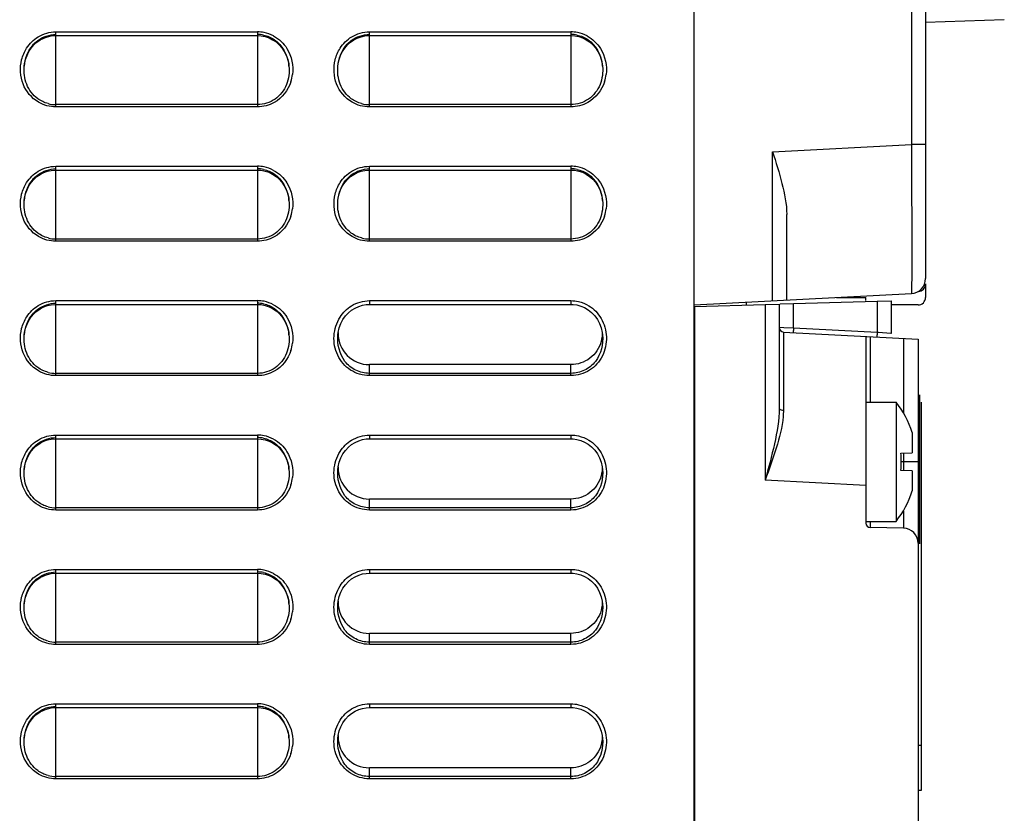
# Model space of a CAD drawing. Header units: millimetres. Extents: x 0 to 1400, y 0 to 1300.
# Tile 27 of 78: x 243 to 309, y 697 to 750. Entities that reach past the tile are written whole.
import ezdxf

# ---------------------------------------------------------------- set-up
doc = ezdxf.new("R2010")
doc.units = ezdxf.units.MM
doc.header["$LTSCALE"] = 84.740741
doc.layers.add('00_COMPONENTS', color=7, linetype='CONTINUOUS')

msp = doc.modelspace()

# ---------------------------------------------------------------- linework, layer by layer
at = {"layer": '00_COMPONENTS', "color": 7, "linetype": 'CONTINUOUS'}
for p, q in [((288.409, 493.831), (288.409, 851.363)), ((303.909, 851.363), (303.909, 733.124)), ((309.184, 750.468), (303.909, 750.284)), ((244.612, 749.109), (244.849, 749.231)), ((244.849, 749.231), (245.097, 749.321)), ((245.097, 749.321), (245.353, 749.377)), ((245.353, 749.377), (245.614, 749.4)), ((245.614, 749.4), (245.659, 749.401)), ((245.659, 749.401), (259.159, 749.401)), ((259.159, 749.401), (259.42, 749.384)), ((259.42, 749.384), (259.682, 749.332)), ((259.682, 749.332), (259.936, 749.246)), ((259.936, 749.246), (260.179, 749.126)), ((265.612, 749.109), (265.849, 749.231)), ((265.849, 749.231), (266.097, 749.321)), ((266.097, 749.321), (266.353, 749.377)), ((266.353, 749.377), (266.614, 749.4)), ((266.614, 749.4), (266.659, 749.401)), ((266.659, 749.401), (280.159, 749.401)), ((280.159, 749.401), (280.42, 749.384)), ((280.42, 749.384), (280.682, 749.332)), ((280.682, 749.332), (280.936, 749.246)), ((280.936, 749.246), (281.179, 749.126)), ((243.853, 748.332), (244.008, 748.565)), ((244.008, 748.565), (244.188, 748.775)), ((244.188, 748.775), (244.391, 748.957)), ((244.391, 748.957), (244.612, 749.109)), ((260.179, 749.126), (260.406, 748.974)), ((260.406, 748.974), (260.614, 748.791)), ((260.614, 748.791), (260.799, 748.58)), ((260.799, 748.58), (260.958, 748.345)), ((264.853, 748.332), (265.008, 748.565)), ((265.008, 748.565), (265.188, 748.775)), ((265.188, 748.775), (265.391, 748.957)), ((265.391, 748.957), (265.612, 749.109)), ((281.179, 749.126), (281.406, 748.974)), ((281.406, 748.974), (281.614, 748.791)), ((281.614, 748.791), (281.799, 748.58)), ((281.799, 748.58), (281.958, 748.345)), ((243.63, 747.801), (243.726, 748.076)), ((243.726, 748.076), (243.853, 748.332)), ((260.958, 748.345), (261.088, 748.086)), ((261.088, 748.086), (261.187, 747.808)), ((264.63, 747.801), (264.726, 748.076)), ((264.726, 748.076), (264.853, 748.332)), ((281.958, 748.345), (282.088, 748.086)), ((282.088, 748.086), (282.187, 747.807)), ((243.546, 747.353), (243.566, 747.511)), ((243.546, 747.353), (243.547, 747.361)), ((243.566, 747.511), (243.63, 747.801)), ((261.187, 747.808), (261.253, 747.514)), ((261.253, 747.514), (261.273, 747.352)), ((261.272, 747.361), (261.273, 747.352)), ((264.546, 747.353), (264.566, 747.511)), ((264.546, 747.353), (264.547, 747.361)), ((264.566, 747.511), (264.63, 747.801)), ((282.187, 747.807), (282.253, 747.514)), ((282.253, 747.514), (282.273, 747.352)), ((282.272, 747.361), (282.273, 747.352)), ((244.188, 739.775), (244.391, 739.957)), ((244.391, 739.957), (244.612, 740.109)), ((244.612, 740.109), (244.849, 740.231)), ((244.849, 740.231), (245.097, 740.321)), ((245.097, 740.321), (245.353, 740.377)), ((245.353, 740.377), (245.614, 740.4)), ((245.614, 740.4), (245.659, 740.401)), ((245.659, 740.401), (259.159, 740.401)), ((259.159, 740.401), (259.42, 740.384)), ((259.42, 740.384), (259.682, 740.332)), ((259.682, 740.332), (259.936, 740.246)), ((259.936, 740.246), (260.179, 740.126)), ((260.179, 740.126), (260.406, 739.974)), ((260.406, 739.974), (260.614, 739.791)), ((265.188, 739.775), (265.391, 739.957)), ((265.391, 739.957), (265.612, 740.109)), ((265.612, 740.109), (265.849, 740.231)), ((265.849, 740.231), (266.097, 740.321)), ((266.097, 740.321), (266.353, 740.377)), ((266.353, 740.377), (266.614, 740.4)), ((266.614, 740.4), (266.659, 740.401)), ((266.659, 740.401), (280.159, 740.401)), ((280.159, 740.401), (280.42, 740.384)), ((280.42, 740.384), (280.682, 740.332)), ((280.682, 740.332), (280.936, 740.246)), ((280.936, 740.246), (281.179, 740.126)), ((281.179, 740.126), (281.406, 739.974)), ((281.406, 739.974), (281.614, 739.791)), ((243.726, 739.076), (243.853, 739.332)), ((243.853, 739.332), (244.008, 739.565)), ((244.008, 739.565), (244.188, 739.775)), ((260.614, 739.791), (260.799, 739.58)), ((260.799, 739.58), (260.958, 739.345)), ((260.958, 739.345), (261.088, 739.086)), ((264.726, 739.076), (264.853, 739.332)), ((264.853, 739.332), (265.008, 739.565)), ((265.008, 739.565), (265.188, 739.775)), ((281.614, 739.791), (281.799, 739.58)), ((281.799, 739.58), (281.958, 739.345)), ((281.958, 739.345), (282.088, 739.086)), ((243.566, 738.511), (243.63, 738.801)), ((243.63, 738.801), (243.726, 739.076)), ((261.088, 739.086), (261.187, 738.808)), ((261.187, 738.808), (261.253, 738.514)), ((264.566, 738.511), (264.63, 738.801)), ((264.63, 738.801), (264.726, 739.076)), ((282.088, 739.086), (282.187, 738.807)), ((282.187, 738.807), (282.253, 738.514)), ((243.546, 738.353), (243.566, 738.511)), ((243.546, 738.353), (243.547, 738.361)), ((261.253, 738.514), (261.273, 738.352)), ((261.272, 738.361), (261.273, 738.352)), ((264.546, 738.353), (264.566, 738.511)), ((264.546, 738.353), (264.547, 738.361)), ((282.253, 738.514), (282.273, 738.352)), ((282.272, 738.361), (282.273, 738.352)), ((294.609, 731.688), (294.609, 737.422)), ((303.909, 732.77), (303.909, 731.863)), ((288.409, 731.363), (302.962, 732.126)), ((245.097, 731.321), (245.353, 731.377)), ((245.353, 731.377), (245.614, 731.4)), ((245.614, 731.4), (245.659, 731.401)), ((245.659, 731.401), (259.159, 731.401)), ((259.159, 731.401), (259.419, 731.384)), ((259.419, 731.384), (259.681, 731.332)), ((266.195, 731.344), (266.445, 731.388)), ((266.445, 731.388), (266.659, 731.401)), ((266.659, 731.401), (280.159, 731.401)), ((280.159, 731.401), (280.297, 731.396)), ((280.297, 731.396), (280.551, 731.36)), ((288.45, 731.263), (293.162, 731.386)), ((291.909, 731.353), (291.909, 731.546)), ((293.162, 731.386), (294.109, 731.412)), ((294.109, 731.412), (294.109, 724.453)), ((294.169, 731.445), (295.057, 731.469)), ((295.057, 731.469), (300.662, 731.615)), ((297.95, 731.863), (299.909, 731.863)), ((299.909, 731.653), (299.909, 731.863)), ((300.662, 731.615), (301.609, 731.641)), ((301.609, 731.641), (301.609, 729.458)), ((244.008, 730.565), (244.188, 730.774)), ((244.188, 730.774), (244.391, 730.957)), ((244.391, 730.957), (244.612, 731.109)), ((244.612, 731.109), (244.849, 731.231)), ((244.849, 731.231), (245.097, 731.321)), ((259.681, 731.332), (259.936, 731.246)), ((259.936, 731.246), (260.179, 731.126)), ((260.179, 731.126), (260.406, 730.974)), ((260.406, 730.974), (260.614, 730.791)), ((260.614, 730.791), (260.799, 730.58)), ((265.055, 730.626), (265.251, 730.836)), ((265.251, 730.836), (265.468, 731.012)), ((265.468, 731.012), (265.702, 731.156)), ((265.702, 731.156), (265.946, 731.267)), ((265.946, 731.267), (266.195, 731.344)), ((280.551, 731.36), (280.809, 731.29)), ((280.809, 731.29), (281.065, 731.183)), ((281.065, 731.183), (281.314, 731.038)), ((281.314, 731.038), (281.545, 730.857)), ((281.545, 730.857), (281.752, 730.64)), ((288.45, 361.363), (288.45, 731.263)), ((303.409, 731.363), (301.609, 731.363)), ((243.629, 729.801), (243.726, 730.076)), ((243.726, 730.076), (243.853, 730.332)), ((243.853, 730.332), (244.008, 730.565)), ((260.799, 730.58), (260.958, 730.345)), ((260.958, 730.345), (261.088, 730.086)), ((261.088, 730.086), (261.187, 729.808)), ((264.639, 729.831), (264.746, 730.119)), ((264.746, 730.119), (264.886, 730.386)), ((264.886, 730.386), (265.055, 730.626)), ((281.752, 730.64), (281.93, 730.39)), ((281.93, 730.39), (282.074, 730.116)), ((282.074, 730.116), (282.182, 729.825)), ((243.546, 729.353), (243.566, 729.511)), ((243.566, 729.511), (243.629, 729.801)), ((261.187, 729.808), (261.253, 729.514)), ((261.253, 729.514), (261.273, 729.352)), ((264.546, 729.353), (264.569, 729.526)), ((264.569, 729.526), (264.639, 729.831)), ((282.182, 729.825), (282.251, 729.52)), ((282.251, 729.52), (282.272, 729.352)), ((294.394, 729.551), (303.409, 729.079)), ((243.546, 729.353), (243.547, 729.361)), ((261.272, 729.361), (261.273, 729.352)), ((299.909, 729.251), (299.909, 716.758)), ((303.409, 729.079), (303.409, 362.147)), ((280.159, 727.365), (266.659, 727.365)), ((299.909, 724.863), (301.933, 724.863)), ((301.933, 724.863), (301.933, 716.863)), ((303.509, 725.346), (303.509, 715.364)), ((303.609, 724.855), (303.609, 698.855)), ((303.009, 722.815), (303.009, 722.498)), ((244.612, 722.109), (244.849, 722.231)), ((244.849, 722.231), (245.097, 722.321)), ((245.097, 722.321), (245.353, 722.377)), ((245.353, 722.377), (245.614, 722.4)), ((245.614, 722.4), (245.659, 722.401)), ((245.659, 722.401), (259.159, 722.401)), ((259.159, 722.401), (259.419, 722.384)), ((259.419, 722.384), (259.681, 722.332)), ((259.681, 722.332), (259.936, 722.246)), ((259.936, 722.246), (260.179, 722.126)), ((265.468, 722.012), (265.702, 722.156)), ((265.702, 722.156), (265.946, 722.267)), ((265.946, 722.267), (266.195, 722.344)), ((266.195, 722.344), (266.445, 722.388)), ((266.445, 722.388), (266.659, 722.401)), ((266.659, 722.401), (280.159, 722.401)), ((280.159, 722.401), (280.297, 722.396)), ((280.297, 722.396), (280.551, 722.36)), ((280.551, 722.36), (280.809, 722.29)), ((280.809, 722.29), (281.065, 722.183)), ((281.065, 722.183), (281.314, 722.038)), ((303.005, 722.598), (303.004, 722.589)), ((303.009, 722.484), (303.009, 721.463)), ((243.853, 721.332), (244.008, 721.565)), ((244.008, 721.565), (244.188, 721.774)), ((244.188, 721.774), (244.391, 721.957)), ((244.391, 721.957), (244.612, 722.109)), ((260.179, 722.126), (260.406, 721.974)), ((260.406, 721.974), (260.614, 721.791)), ((260.614, 721.791), (260.799, 721.58)), ((260.799, 721.58), (260.958, 721.345)), ((264.886, 721.386), (265.055, 721.626)), ((265.055, 721.626), (265.251, 721.836)), ((265.251, 721.836), (265.468, 722.012)), ((281.314, 722.038), (281.545, 721.857)), ((281.545, 721.857), (281.752, 721.64)), ((281.752, 721.64), (281.93, 721.39)), ((243.629, 720.801), (243.726, 721.076)), ((243.726, 721.076), (243.853, 721.332)), ((260.958, 721.345), (261.088, 721.086)), ((261.088, 721.086), (261.187, 720.808)), ((264.569, 720.526), (264.639, 720.831)), ((264.639, 720.831), (264.746, 721.119)), ((264.746, 721.119), (264.886, 721.386)), ((281.93, 721.39), (282.074, 721.116)), ((282.074, 721.116), (282.182, 720.825)), ((282.182, 720.825), (282.251, 720.52)), ((302.256, 721.443), (303.009, 721.463)), ((243.546, 720.353), (243.566, 720.511)), ((243.546, 720.353), (243.547, 720.361)), ((243.566, 720.511), (243.629, 720.801)), ((261.187, 720.808), (261.253, 720.514)), ((261.253, 720.514), (261.273, 720.352)), ((261.272, 720.361), (261.273, 720.352)), ((264.546, 720.353), (264.569, 720.526)), ((282.251, 720.52), (282.272, 720.352)), ((303.009, 720.263), (302.256, 720.283)), ((303.009, 720.263), (303.009, 719.242)), ((303.004, 719.137), (303.005, 719.128)), ((303.009, 719.228), (303.009, 718.911)), ((280.159, 718.365), (266.659, 718.365)), ((299.909, 716.863), (301.933, 716.863)), ((302.427, 716.419), (300.204, 716.458)), ((244.188, 712.774), (244.391, 712.957)), ((244.391, 712.957), (244.612, 713.109)), ((244.612, 713.109), (244.849, 713.231)), ((244.849, 713.231), (245.097, 713.321)), ((245.097, 713.321), (245.353, 713.377)), ((245.353, 713.377), (245.614, 713.4)), ((245.614, 713.4), (245.659, 713.401)), ((245.659, 713.401), (259.159, 713.401)), ((259.159, 713.401), (259.419, 713.384)), ((259.419, 713.384), (259.681, 713.332)), ((259.681, 713.332), (259.936, 713.246)), ((259.936, 713.246), (260.179, 713.126)), ((260.179, 713.126), (260.406, 712.974)), ((260.406, 712.974), (260.614, 712.791)), ((265.251, 712.836), (265.468, 713.012)), ((265.468, 713.012), (265.702, 713.156)), ((265.702, 713.156), (265.946, 713.267)), ((265.946, 713.267), (266.195, 713.344)), ((266.195, 713.344), (266.445, 713.388)), ((266.445, 713.388), (266.659, 713.401)), ((266.659, 713.401), (280.159, 713.401)), ((280.159, 713.401), (280.297, 713.396)), ((280.297, 713.396), (280.551, 713.36)), ((280.551, 713.36), (280.809, 713.29)), ((280.809, 713.29), (281.065, 713.183)), ((281.065, 713.183), (281.314, 713.038)), ((281.314, 713.038), (281.545, 712.857)), ((243.726, 712.076), (243.853, 712.332)), ((243.853, 712.332), (244.008, 712.565)), ((244.008, 712.565), (244.188, 712.774)), ((260.614, 712.791), (260.799, 712.58)), ((260.799, 712.58), (260.958, 712.345)), ((260.958, 712.345), (261.088, 712.086)), ((264.746, 712.119), (264.886, 712.386)), ((264.886, 712.386), (265.055, 712.626)), ((265.055, 712.626), (265.251, 712.836)), ((281.545, 712.857), (281.752, 712.64)), ((281.752, 712.64), (281.93, 712.39)), ((281.93, 712.39), (282.074, 712.116)), ((243.566, 711.511), (243.629, 711.801)), ((243.629, 711.801), (243.726, 712.076)), ((261.088, 712.086), (261.187, 711.808)), ((261.187, 711.808), (261.253, 711.514)), ((264.569, 711.526), (264.639, 711.831)), ((264.639, 711.831), (264.746, 712.119)), ((282.074, 712.116), (282.182, 711.825)), ((282.182, 711.825), (282.251, 711.52)), ((243.546, 711.353), (243.566, 711.511)), ((243.546, 711.353), (243.547, 711.361)), ((261.253, 711.514), (261.273, 711.352)), ((261.272, 711.361), (261.273, 711.352)), ((264.546, 711.353), (264.569, 711.526)), ((282.251, 711.52), (282.272, 711.352)), ((280.159, 709.365), (266.659, 709.365)), ((245.097, 704.321), (245.353, 704.377)), ((245.353, 704.377), (245.614, 704.4)), ((245.614, 704.4), (245.659, 704.401)), ((245.659, 704.401), (259.159, 704.401)), ((259.159, 704.401), (259.42, 704.384)), ((259.42, 704.384), (259.682, 704.332)), ((259.682, 704.332), (259.936, 704.246)), ((265.946, 704.267), (266.195, 704.344)), ((266.195, 704.344), (266.445, 704.388)), ((266.445, 704.388), (266.659, 704.401)), ((266.659, 704.401), (280.159, 704.401)), ((280.159, 704.401), (280.297, 704.396)), ((280.297, 704.396), (280.551, 704.36)), ((280.551, 704.36), (280.809, 704.29)), ((244.008, 703.565), (244.188, 703.775)), ((244.188, 703.775), (244.391, 703.957)), ((244.391, 703.957), (244.612, 704.109)), ((244.612, 704.109), (244.849, 704.231)), ((244.849, 704.231), (245.097, 704.321)), ((259.936, 704.246), (260.179, 704.126)), ((260.179, 704.126), (260.406, 703.974)), ((260.406, 703.974), (260.614, 703.791)), ((260.614, 703.791), (260.799, 703.58)), ((265.055, 703.626), (265.251, 703.836)), ((265.251, 703.836), (265.468, 704.012)), ((265.468, 704.012), (265.702, 704.156)), ((265.702, 704.156), (265.946, 704.267)), ((280.809, 704.29), (281.065, 704.183)), ((281.065, 704.183), (281.314, 704.038)), ((281.314, 704.038), (281.545, 703.857)), ((281.545, 703.857), (281.752, 703.64)), ((243.63, 702.801), (243.726, 703.076)), ((243.726, 703.076), (243.853, 703.332)), ((243.853, 703.332), (244.008, 703.565)), ((260.799, 703.58), (260.958, 703.345)), ((260.958, 703.345), (261.088, 703.086)), ((261.088, 703.086), (261.187, 702.808)), ((264.639, 702.831), (264.746, 703.119)), ((264.746, 703.119), (264.886, 703.386)), ((264.886, 703.386), (265.055, 703.626)), ((281.752, 703.64), (281.93, 703.39)), ((281.93, 703.39), (282.074, 703.116)), ((282.074, 703.116), (282.182, 702.825)), ((243.546, 702.353), (243.566, 702.511)), ((243.546, 702.353), (243.547, 702.361)), ((243.566, 702.511), (243.63, 702.801)), ((261.187, 702.808), (261.253, 702.514)), ((261.253, 702.514), (261.273, 702.352)), ((261.272, 702.361), (261.273, 702.352)), ((264.546, 702.353), (264.569, 702.526)), ((264.569, 702.526), (264.639, 702.831)), ((282.182, 702.825), (282.251, 702.52)), ((282.251, 702.52), (282.272, 702.352)), ((280.159, 700.365), (266.659, 700.365)), ((303.609, 698.855), (303.409, 698.855))]:
    msp.add_line(p, q, dxfattribs=at)
at = {"layer": '00_COMPONENTS', "color": 9, "linetype": 'CONTINUOUS'}
for p, q in [((302.962, 851.363), (302.962, 742.112)), ((245.659, 744.628), (245.659, 749.651)), ((245.659, 749.651), (259.159, 749.651)), ((259.159, 749.651), (259.159, 744.628)), ((266.659, 744.628), (266.659, 749.651)), ((266.659, 749.651), (280.159, 749.651)), ((280.159, 749.651), (280.159, 744.628)), ((259.159, 744.78), (245.659, 744.78)), ((259.159, 744.628), (245.659, 744.628)), ((280.159, 744.78), (266.659, 744.78)), ((280.159, 744.628), (266.659, 744.628)), ((293.662, 741.624), (302.962, 742.112)), ((303.909, 742.112), (302.962, 742.112)), ((293.662, 731.638), (293.662, 741.624)), ((245.659, 735.628), (245.659, 740.651)), ((245.659, 740.651), (259.159, 740.651)), ((259.159, 740.651), (259.159, 735.628)), ((266.659, 735.628), (266.659, 740.651)), ((266.659, 740.651), (280.159, 740.651)), ((280.159, 740.651), (280.159, 735.628)), ((259.159, 735.78), (245.659, 735.78)), ((259.159, 735.628), (245.659, 735.628)), ((280.159, 735.78), (266.659, 735.78)), ((280.159, 735.628), (266.659, 735.628)), ((303.436, 732.271), (303.436, 732.274)), ((245.659, 726.628), (245.659, 731.651)), ((245.659, 731.651), (259.159, 731.651)), ((259.159, 731.651), (259.159, 726.628)), ((266.659, 731.651), (266.659, 731.401)), ((266.659, 731.651), (280.159, 731.651)), ((280.159, 731.651), (280.159, 731.401)), ((293.162, 731.386), (293.162, 719.63)), ((295.057, 729.816), (295.057, 731.469)), ((300.662, 731.615), (300.662, 729.523)), ((294.407, 729.84), (294.116, 729.851)), ((295.057, 729.816), (294.407, 729.84)), ((300.662, 729.523), (295.057, 729.816)), ((300.757, 729.516), (300.662, 729.523)), ((301.587, 729.459), (300.757, 729.516)), ((301.609, 729.458), (301.587, 729.459)), ((264.546, 729.353), (264.547, 729.36)), ((282.272, 729.36), (282.272, 729.352)), ((294.389, 728.917), (294.388, 728.565)), ((300.204, 729.247), (300.204, 724.863)), ((302.427, 729.13), (302.427, 724.131)), ((259.159, 726.78), (245.659, 726.78)), ((266.659, 726.628), (266.659, 727.365)), ((280.159, 726.78), (266.659, 726.78)), ((280.159, 726.628), (280.159, 727.365)), ((259.159, 726.628), (245.659, 726.628)), ((280.159, 726.628), (266.659, 726.628)), ((294.387, 725.8), (294.388, 724.311)), ((245.659, 717.628), (245.659, 722.651)), ((245.659, 722.651), (259.159, 722.651)), ((259.159, 722.651), (259.159, 717.628)), ((266.659, 722.651), (266.659, 722.401)), ((266.659, 722.651), (280.159, 722.651)), ((280.159, 722.651), (280.159, 722.401)), ((303.409, 720.863), (302.256, 720.863)), ((302.427, 721.432), (302.427, 720.294)), ((264.546, 720.353), (264.547, 720.36)), ((282.272, 720.36), (282.272, 720.352)), ((299.909, 719.276), (293.162, 719.63)), ((266.659, 717.628), (266.659, 718.365)), ((280.159, 717.628), (280.159, 718.365)), ((259.159, 717.78), (245.659, 717.78)), ((259.159, 717.628), (245.659, 717.628)), ((280.159, 717.78), (266.659, 717.78)), ((280.159, 717.628), (266.659, 717.628)), ((302.427, 717.56), (302.427, 716.419)), ((300.204, 716.839), (300.204, 716.482)), ((245.659, 708.628), (245.659, 713.651)), ((245.659, 713.651), (259.159, 713.651)), ((259.159, 713.651), (259.159, 708.628)), ((266.659, 713.651), (266.659, 713.401)), ((266.659, 713.651), (280.159, 713.651)), ((280.159, 713.651), (280.159, 713.401)), ((264.546, 711.353), (264.547, 711.36)), ((282.272, 711.36), (282.272, 711.352)), ((266.659, 708.628), (266.659, 709.365)), ((280.159, 708.628), (280.159, 709.365)), ((259.159, 708.78), (245.659, 708.78)), ((259.159, 708.628), (245.659, 708.628)), ((280.159, 708.78), (266.659, 708.78)), ((280.159, 708.628), (266.659, 708.628)), ((245.659, 699.628), (245.659, 704.651)), ((245.659, 704.651), (259.159, 704.651)), ((259.159, 704.651), (259.159, 699.628)), ((266.659, 704.651), (266.659, 704.401)), ((266.659, 704.651), (280.159, 704.651)), ((280.159, 704.651), (280.159, 704.401)), ((264.546, 702.353), (264.547, 702.36)), ((282.272, 702.36), (282.272, 702.352)), ((303.609, 701.855), (303.409, 701.855)), ((259.159, 699.78), (245.659, 699.78)), ((266.659, 699.628), (266.659, 700.365)), ((280.159, 699.78), (266.659, 699.78)), ((280.159, 699.628), (280.159, 700.365)), ((259.159, 699.628), (245.659, 699.628)), ((280.159, 699.628), (266.659, 699.628))]:
    msp.add_line(p, q, dxfattribs=at)
for centre, radius, start, end in [((259.159, 747.372), 2.279, 78.70786, 89.9833), ((259.15, 747.347), 2.305, 61.70779, 78.62987), ((280.159, 747.372), 2.279, 78.70669, 89.98335), ((280.15, 747.347), 2.305, 61.70683, 78.62871), ((258.883, 747.12), 2.649, 342.26677, 353.13192), ((279.883, 747.12), 2.649, 342.28344, 353.14834), ((259.159, 738.372), 2.279, 78.70786, 89.9833), ((259.15, 738.347), 2.305, 61.70779, 78.62987), ((280.159, 738.372), 2.279, 78.70669, 89.98335), ((280.15, 738.347), 2.305, 61.70683, 78.62871), ((258.883, 738.12), 2.649, 342.26677, 353.13192), ((279.883, 738.12), 2.649, 342.28344, 353.14834), ((259.159, 729.372), 2.279, 78.70886, 89.98325), ((259.15, 729.347), 2.305, 61.70859, 78.63085), ((258.883, 729.12), 2.649, 342.25265, 353.118), ((1592.979, 726.654), 1298.592, 179.915696, 180.037688), ((259.159, 720.372), 2.279, 78.70886, 89.98325), ((259.15, 720.347), 2.305, 61.70859, 78.63085), ((258.883, 720.12), 2.649, 342.25265, 353.118), ((259.159, 711.372), 2.279, 78.70886, 89.98325), ((259.15, 711.347), 2.305, 61.70859, 78.63085), ((258.883, 711.12), 2.649, 342.25265, 353.118), ((259.159, 702.372), 2.279, 78.70789, 89.9833), ((259.15, 702.347), 2.305, 61.70781, 78.62989), ((258.883, 702.12), 2.649, 342.26642, 353.13158)]:
    msp.add_arc(centre, radius, start, end, dxfattribs=at)
at = {"layer": '00_COMPONENTS', "color": 7, "linetype": 'CONTINUOUS'}
for centre, radius, start, end in [((259.159, 747.469), 2.011, 78.16937, 89.98234), ((280.159, 747.469), 2.011, 78.16819, 89.98239), ((258.401, 747.09), 2.884, 5.38714, 8.60613), ((279.401, 747.09), 2.884, 5.38741, 8.60931), ((245.66, 746.849), 2.068, 255.31044, 269.97047), ((266.66, 746.849), 2.068, 255.30063, 269.97046), ((259.159, 738.469), 2.011, 78.16937, 89.98234), ((280.159, 738.469), 2.011, 78.16819, 89.98239), ((258.401, 738.09), 2.884, 5.38714, 8.60613), ((279.401, 738.09), 2.884, 5.38741, 8.60931), ((245.66, 737.849), 2.068, 255.31044, 269.97047), ((266.66, 737.849), 2.068, 255.30063, 269.97046), ((302.909, 733.124), 1, 272.99933, 359.9872), ((302.909, 733.124), 1, 273, 360), ((303.409, 732.77), 0.5, 273, 360), ((259.159, 729.469), 2.011, 78.17037, 89.98229), ((303.409, 731.863), 0.5, 270, 360), ((258.401, 729.09), 2.884, 5.38691, 8.60345), ((266.585, 729.459), 2.019, 178.01807, 179.99825), ((266.659, 729.459), 2.094, 180, 270), ((294.409, 729.851), 0.3, 180, 267), ((245.66, 728.849), 2.068, 255.32017, 269.97049), ((296.809, 720.863), 6.5, 17.47537, 37.97987), ((259.159, 720.469), 2.011, 78.17037, 89.98229), ((303.228, 722.573), 0.224, 175.87481, 177.59612), ((303.288, 722.57), 0.285, 177.58008, 178.84926), ((303.353, 722.569), 0.349, 178.84572, 179.97986), ((303.43, 722.569), 0.426, 179.97997, 181.09236), ((303.508, 722.571), 0.504, 181.08168, 181.79887), ((303.599, 722.573), 0.596, 181.80776, 182.83467), ((303.124, 722.583), 0.12, 171.68543, 172.57113), ((296.809, 720.863), 5.477, 353.91858, 6.08142), ((258.401, 720.09), 2.884, 5.38691, 8.60345), ((266.585, 720.459), 2.019, 178.01807, 179.99825), ((266.659, 720.459), 2.094, 180, 270), ((296.809, 720.863), 6.5, 322.02013, 342.52463), ((303.599, 719.152), 0.596, 177.16537, 178.1921), ((303.508, 719.155), 0.504, 178.20099, 178.91807), ((303.43, 719.157), 0.426, 178.90739, 180.01995), ((303.353, 719.157), 0.349, 180.02006, 181.15444), ((303.288, 719.155), 0.285, 181.15091, 182.42012), ((303.228, 719.153), 0.224, 182.40408, 184.12544), ((303.124, 719.143), 0.12, 187.42779, 188.31306), ((245.66, 719.849), 2.068, 255.32017, 269.97049), ((300.209, 716.758), 0.3, 180, 269), ((302.409, 715.419), 1, 0, 89), ((259.159, 711.469), 2.011, 78.17037, 89.98229), ((258.401, 711.09), 2.884, 5.38691, 8.60345), ((266.585, 711.459), 2.019, 178.01807, 179.99825), ((266.659, 711.459), 2.094, 180, 270), ((245.66, 710.849), 2.068, 255.32017, 269.97049), ((259.159, 702.469), 2.011, 78.16939, 89.98233), ((258.401, 702.09), 2.884, 5.38713, 8.60606), ((266.585, 702.459), 2.019, 178.01807, 179.99825), ((266.659, 702.459), 2.094, 180, 270), ((245.66, 701.849), 2.068, 255.31044, 269.97047)]:
    msp.add_arc(centre, radius, start, end, dxfattribs=at)
at = {"layer": '00_COMPONENTS', "color": 9, "linetype": 'CONTINUOUS'}
for points in [[(243.702, 748.564), (243.897, 748.866), (244.165, 749.131), (244.472, 749.317)], [(244.472, 749.317), (244.823, 749.53), (245.248, 749.651), (245.659, 749.651)], [(260.243, 749.376), (260.603, 749.182), (260.919, 748.881), (261.136, 748.534)], [(264.701, 748.561), (264.895, 748.864), (265.163, 749.129), (265.471, 749.316)], [(265.471, 749.316), (265.822, 749.53), (266.248, 749.651), (266.659, 749.651)], [(281.243, 749.376), (281.603, 749.182), (281.919, 748.881), (282.136, 748.534)], [(243.367, 747.786), (243.435, 748.06), (243.549, 748.327), (243.702, 748.564)], [(261.136, 748.534), (261.449, 748.033), (261.584, 747.389), (261.513, 746.803)], [(264.366, 747.783), (264.434, 748.057), (264.548, 748.324), (264.701, 748.561)], [(282.136, 748.534), (282.448, 748.033), (282.584, 747.39), (282.513, 746.804)], [(243.465, 746.165), (243.268, 746.67), (243.235, 747.261), (243.367, 747.786)], [(264.464, 746.167), (264.269, 746.67), (264.236, 747.26), (264.366, 747.783)], [(244.497, 744.943), (244.036, 745.212), (243.658, 745.668), (243.465, 746.165)], [(261.407, 746.313), (261.225, 745.746), (260.805, 745.213), (260.285, 744.922)], [(265.496, 744.943), (265.036, 745.212), (264.657, 745.669), (264.464, 746.167)], [(282.407, 746.314), (282.225, 745.746), (281.805, 745.213), (281.285, 744.922)], [(245.659, 744.628), (245.258, 744.628), (244.844, 744.741), (244.497, 744.943)], [(260.285, 744.922), (259.946, 744.733), (259.547, 744.628), (259.159, 744.628)], [(266.659, 744.628), (266.258, 744.628), (265.843, 744.741), (265.496, 744.943)], [(281.285, 744.922), (280.947, 744.733), (280.547, 744.628), (280.159, 744.628)], [(244.472, 740.317), (244.823, 740.53), (245.248, 740.651), (245.659, 740.651)], [(265.471, 740.316), (265.822, 740.53), (266.248, 740.651), (266.659, 740.651)], [(243.702, 739.564), (243.897, 739.866), (244.165, 740.131), (244.472, 740.317)], [(260.243, 740.376), (260.603, 740.182), (260.919, 739.881), (261.136, 739.534)], [(264.701, 739.561), (264.895, 739.864), (265.163, 740.129), (265.471, 740.316)], [(281.243, 740.376), (281.603, 740.182), (281.919, 739.881), (282.136, 739.534)], [(243.367, 738.786), (243.435, 739.06), (243.549, 739.327), (243.702, 739.564)], [(261.136, 739.534), (261.449, 739.033), (261.584, 738.389), (261.513, 737.803)], [(264.366, 738.783), (264.434, 739.057), (264.548, 739.324), (264.701, 739.561)], [(282.136, 739.534), (282.448, 739.033), (282.584, 738.39), (282.513, 737.804)], [(243.465, 737.165), (243.268, 737.67), (243.235, 738.261), (243.367, 738.786)], [(264.464, 737.167), (264.269, 737.67), (264.236, 738.26), (264.366, 738.783)], [(261.407, 737.313), (261.225, 736.746), (260.805, 736.213), (260.285, 735.922)], [(282.407, 737.314), (282.225, 736.746), (281.805, 736.213), (281.285, 735.922)], [(244.497, 735.943), (244.036, 736.212), (243.658, 736.668), (243.465, 737.165)], [(265.496, 735.943), (265.036, 736.212), (264.657, 736.669), (264.464, 737.167)], [(245.659, 735.628), (245.258, 735.628), (244.844, 735.741), (244.497, 735.943)], [(260.285, 735.922), (259.946, 735.733), (259.547, 735.628), (259.159, 735.628)], [(266.659, 735.628), (266.258, 735.628), (265.843, 735.741), (265.496, 735.943)], [(281.285, 735.922), (280.947, 735.733), (280.547, 735.628), (280.159, 735.628)], [(244.473, 731.317), (244.824, 731.531), (245.249, 731.651), (245.659, 731.651)], [(260.243, 731.376), (260.603, 731.182), (260.919, 730.881), (261.136, 730.534)], [(265.46, 731.306), (265.815, 731.522), (266.243, 731.651), (266.659, 731.651)], [(280.159, 731.651), (280.329, 731.651), (280.5, 731.63), (280.665, 731.591)], [(280.665, 731.591), (280.905, 731.535), (281.14, 731.439), (281.351, 731.311)], [(243.704, 730.566), (243.898, 730.867), (244.166, 731.132), (244.473, 731.317)], [(264.691, 730.546), (264.883, 730.851), (265.152, 731.118), (265.46, 731.306)], [(281.351, 731.311), (281.689, 731.107), (281.98, 730.805), (282.177, 730.464)], [(243.367, 729.787), (243.436, 730.062), (243.55, 730.329), (243.704, 730.566)], [(261.136, 730.534), (261.449, 730.033), (261.584, 729.389), (261.513, 728.802)], [(243.465, 728.163), (243.268, 728.669), (243.235, 729.261), (243.367, 729.787)], [(244.498, 726.943), (244.037, 727.211), (243.659, 727.667), (243.465, 728.163)], [(261.406, 728.312), (261.224, 727.745), (260.804, 727.212), (260.284, 726.922)], [(245.659, 726.628), (245.258, 726.628), (244.844, 726.741), (244.498, 726.943)], [(260.284, 726.922), (259.946, 726.733), (259.547, 726.628), (259.159, 726.628)], [(294.388, 724.311), (294.388, 724.169), (294.381, 724.027), (294.369, 723.885)], [(243.704, 721.566), (243.898, 721.867), (244.166, 722.132), (244.473, 722.317)], [(244.473, 722.317), (244.824, 722.531), (245.249, 722.651), (245.659, 722.651)], [(260.243, 722.376), (260.603, 722.182), (260.919, 721.881), (261.136, 721.534)], [(264.691, 721.546), (264.883, 721.851), (265.152, 722.118), (265.46, 722.306)], [(265.46, 722.306), (265.815, 722.522), (266.243, 722.651), (266.659, 722.651)], [(280.159, 722.651), (280.329, 722.651), (280.5, 722.63), (280.665, 722.591)], [(280.665, 722.591), (280.905, 722.535), (281.14, 722.439), (281.351, 722.311)], [(281.351, 722.311), (281.689, 722.107), (281.98, 721.805), (282.177, 721.464)], [(243.367, 720.787), (243.436, 721.062), (243.55, 721.329), (243.704, 721.566)], [(261.136, 721.534), (261.449, 721.033), (261.584, 720.389), (261.513, 719.802)], [(243.465, 719.163), (243.268, 719.669), (243.235, 720.261), (243.367, 720.787)], [(244.498, 717.943), (244.037, 718.211), (243.659, 718.667), (243.465, 719.163)], [(261.406, 719.312), (261.224, 718.745), (260.804, 718.212), (260.284, 717.922)], [(245.659, 717.628), (245.258, 717.628), (244.844, 717.741), (244.498, 717.943)], [(260.284, 717.922), (259.946, 717.733), (259.547, 717.628), (259.159, 717.628)], [(244.473, 713.317), (244.824, 713.531), (245.249, 713.651), (245.659, 713.651)], [(265.46, 713.306), (265.815, 713.522), (266.243, 713.651), (266.659, 713.651)], [(280.159, 713.651), (280.329, 713.651), (280.5, 713.63), (280.665, 713.591)], [(280.665, 713.591), (280.905, 713.535), (281.14, 713.439), (281.351, 713.311)], [(243.704, 712.566), (243.898, 712.867), (244.166, 713.132), (244.473, 713.317)], [(260.243, 713.376), (260.603, 713.182), (260.919, 712.881), (261.136, 712.534)], [(264.691, 712.546), (264.883, 712.851), (265.152, 713.118), (265.46, 713.306)], [(281.351, 713.311), (281.689, 713.107), (281.98, 712.805), (282.177, 712.464)], [(243.367, 711.787), (243.436, 712.062), (243.55, 712.329), (243.704, 712.566)], [(261.136, 712.534), (261.449, 712.033), (261.584, 711.389), (261.513, 710.802)], [(243.465, 710.163), (243.268, 710.669), (243.235, 711.261), (243.367, 711.787)], [(261.406, 710.312), (261.224, 709.745), (260.804, 709.212), (260.284, 708.922)], [(244.498, 708.943), (244.037, 709.211), (243.659, 709.667), (243.465, 710.163)], [(245.659, 708.628), (245.258, 708.628), (244.844, 708.741), (244.498, 708.943)], [(260.284, 708.922), (259.946, 708.733), (259.547, 708.628), (259.159, 708.628)], [(244.472, 704.317), (244.823, 704.53), (245.248, 704.651), (245.659, 704.651)], [(260.243, 704.376), (260.603, 704.182), (260.919, 703.881), (261.136, 703.534)], [(265.46, 704.306), (265.815, 704.522), (266.243, 704.651), (266.659, 704.651)], [(280.159, 704.651), (280.329, 704.651), (280.5, 704.63), (280.665, 704.591)], [(280.665, 704.591), (280.905, 704.535), (281.14, 704.439), (281.351, 704.311)], [(243.702, 703.564), (243.897, 703.866), (244.165, 704.131), (244.472, 704.317)], [(264.691, 703.546), (264.883, 703.851), (265.152, 704.118), (265.46, 704.306)], [(281.351, 704.311), (281.689, 704.107), (281.98, 703.805), (282.177, 703.464)], [(243.367, 702.786), (243.435, 703.06), (243.549, 703.327), (243.702, 703.564)], [(261.136, 703.534), (261.449, 703.033), (261.584, 702.389), (261.513, 701.803)], [(243.465, 701.165), (243.268, 701.67), (243.235, 702.261), (243.367, 702.786)], [(244.497, 699.943), (244.036, 700.212), (243.658, 700.668), (243.465, 701.165)], [(261.407, 701.313), (261.225, 700.746), (260.805, 700.213), (260.285, 699.922)], [(245.659, 699.628), (245.258, 699.628), (244.844, 699.741), (244.497, 699.943)], [(260.285, 699.922), (259.946, 699.733), (259.547, 699.628), (259.159, 699.628)]]:
    msp.add_open_spline(points, degree=3, dxfattribs=at)
at = {"layer": '00_COMPONENTS', "color": 7, "linetype": 'CONTINUOUS'}
for points in [[(244.444, 749.072), (244.785, 749.329), (245.232, 749.481), (245.659, 749.481)], [(259.571, 749.438), (259.83, 749.384), (260.083, 749.275), (260.302, 749.125)], [(265.443, 749.071), (265.784, 749.329), (266.232, 749.481), (266.659, 749.481)], [(280.571, 749.438), (280.831, 749.384), (281.083, 749.275), (281.302, 749.125)], [(260.302, 749.125), (260.814, 748.773), (261.159, 748.136), (261.252, 747.522)], [(281.302, 749.125), (281.814, 748.773), (282.159, 748.136), (282.252, 747.522)], [(245.136, 744.848), (244.889, 744.913), (244.65, 745.026), (244.444, 745.177)], [(260.34, 745.151), (260.001, 744.916), (259.572, 744.78), (259.159, 744.78)], [(266.136, 744.848), (265.888, 744.913), (265.65, 745.027), (265.443, 745.177)], [(281.34, 745.152), (281.001, 744.916), (280.572, 744.78), (280.159, 744.78)], [(244.444, 740.072), (244.785, 740.329), (245.232, 740.481), (245.659, 740.481)], [(259.571, 740.438), (259.83, 740.384), (260.083, 740.275), (260.302, 740.125)], [(260.302, 740.125), (260.814, 739.773), (261.159, 739.136), (261.252, 738.522)], [(265.443, 740.071), (265.784, 740.329), (266.232, 740.481), (266.659, 740.481)], [(280.571, 740.438), (280.831, 740.384), (281.083, 740.275), (281.302, 740.125)], [(281.302, 740.125), (281.814, 739.773), (282.159, 739.136), (282.252, 738.522)], [(245.136, 735.848), (244.889, 735.913), (244.65, 736.026), (244.444, 736.177)], [(260.34, 736.151), (260.001, 735.916), (259.572, 735.78), (259.159, 735.78)], [(266.136, 735.848), (265.888, 735.913), (265.65, 736.027), (265.443, 736.177)], [(281.34, 736.152), (281.001, 735.916), (280.572, 735.78), (280.159, 735.78)], [(244.445, 731.073), (244.786, 731.33), (245.232, 731.481), (245.659, 731.481)], [(259.571, 731.438), (259.83, 731.384), (260.083, 731.275), (260.302, 731.125)], [(260.302, 731.125), (260.814, 730.773), (261.159, 730.136), (261.252, 729.522)], [(282.252, 729.527), (282.259, 729.321), (282.234, 729.112), (282.18, 728.913)], [(245.136, 726.848), (244.889, 726.913), (244.651, 727.026), (244.444, 727.176)], [(260.339, 727.151), (260.001, 726.916), (259.572, 726.78), (259.159, 726.78)], [(244.445, 722.073), (244.786, 722.33), (245.232, 722.481), (245.659, 722.481)], [(259.571, 722.438), (259.83, 722.384), (260.083, 722.275), (260.302, 722.125)], [(260.302, 722.125), (260.814, 721.773), (261.159, 721.136), (261.252, 720.522)], [(282.252, 720.527), (282.259, 720.321), (282.234, 720.112), (282.18, 719.913)], [(245.136, 717.848), (244.889, 717.913), (244.651, 718.026), (244.444, 718.176)], [(260.339, 718.151), (260.001, 717.916), (259.572, 717.78), (259.159, 717.78)], [(244.445, 713.073), (244.786, 713.33), (245.232, 713.481), (245.659, 713.481)], [(259.571, 713.438), (259.83, 713.384), (260.083, 713.275), (260.302, 713.125)], [(260.302, 713.125), (260.814, 712.773), (261.159, 712.136), (261.252, 711.522)], [(282.252, 711.527), (282.259, 711.321), (282.234, 711.112), (282.18, 710.913)], [(245.136, 708.848), (244.889, 708.913), (244.651, 709.026), (244.444, 709.176)], [(260.339, 709.151), (260.001, 708.916), (259.572, 708.78), (259.159, 708.78)], [(244.444, 704.072), (244.785, 704.329), (245.232, 704.481), (245.659, 704.481)], [(259.571, 704.438), (259.83, 704.384), (260.083, 704.275), (260.302, 704.125)], [(260.302, 704.125), (260.814, 703.773), (261.159, 703.136), (261.252, 702.522)], [(282.252, 702.527), (282.259, 702.321), (282.234, 702.112), (282.18, 701.913)], [(245.136, 699.848), (244.889, 699.913), (244.65, 700.026), (244.444, 700.177)], [(260.34, 700.151), (260.001, 699.916), (259.572, 699.78), (259.159, 699.78)]]:
    msp.add_open_spline(points, degree=3, dxfattribs=at)
for points, knots in [([(243.547, 747.361), (243.593, 747.848), (243.835, 748.515), (244.312, 748.972), (244.444, 749.072)], [0, 0, 0, 0, 0.747005, 1, 1, 1, 1]), ([(264.547, 747.361), (264.593, 747.848), (264.834, 748.514), (265.311, 748.971), (265.443, 749.071)], [0, 0, 0, 0, 0.747007, 1, 1, 1, 1]), ([(244.444, 745.177), (244.115, 745.416), (243.599, 746.109), (243.509, 746.948), (243.546, 747.353)], [0, 0, 0, 0, 0.499949, 1, 1, 1, 1]), ([(261.273, 747.352), (261.31, 746.941), (261.216, 746.086), (260.678, 745.387), (260.34, 745.151)], [0, 0, 0, 0, 0.500224, 1, 1, 1, 1]), ([(265.443, 745.177), (265.115, 745.416), (264.599, 746.109), (264.509, 746.948), (264.546, 747.353)], [0, 0, 0, 0, 0.499953, 1, 1, 1, 1]), ([(282.273, 747.352), (282.31, 746.941), (282.216, 746.086), (281.678, 745.387), (281.34, 745.152)], [0, 0, 0, 0, 0.500224, 1, 1, 1, 1]), ([(293.662, 741.624), (293.887, 740.921), (294.318, 739.553), (294.609, 738.123), (294.609, 737.422)], [0, 0, 0, 0, 0.512876, 1, 1, 1, 1]), ([(243.547, 738.361), (243.593, 738.848), (243.835, 739.515), (244.312, 739.972), (244.444, 740.072)], [0, 0, 0, 0, 0.747005, 1, 1, 1, 1]), ([(264.547, 738.361), (264.593, 738.848), (264.834, 739.514), (265.311, 739.971), (265.443, 740.071)], [0, 0, 0, 0, 0.747007, 1, 1, 1, 1]), ([(244.444, 736.177), (244.115, 736.416), (243.599, 737.109), (243.509, 737.948), (243.546, 738.353)], [0, 0, 0, 0, 0.499949, 1, 1, 1, 1]), ([(261.273, 738.352), (261.31, 737.941), (261.216, 737.086), (260.678, 736.387), (260.34, 736.151)], [0, 0, 0, 0, 0.500224, 1, 1, 1, 1]), ([(265.443, 736.177), (265.115, 736.416), (264.599, 737.109), (264.509, 737.948), (264.546, 738.353)], [0, 0, 0, 0, 0.499953, 1, 1, 1, 1]), ([(282.273, 738.352), (282.31, 737.941), (282.216, 737.086), (281.678, 736.387), (281.34, 736.152)], [0, 0, 0, 0, 0.500224, 1, 1, 1, 1]), ([(243.547, 729.361), (243.593, 729.849), (243.835, 730.516), (244.313, 730.973), (244.445, 731.073)], [0, 0, 0, 0, 0.747003, 1, 1, 1, 1]), ([(244.444, 727.176), (244.116, 727.415), (243.599, 728.108), (243.509, 728.948), (243.546, 729.353)], [0, 0, 0, 0, 0.499945, 1, 1, 1, 1]), ([(261.273, 729.352), (261.31, 728.941), (261.216, 728.085), (260.678, 727.387), (260.339, 727.151)], [0, 0, 0, 0, 0.500225, 1, 1, 1, 1]), ([(282.18, 728.913), (282.062, 728.481), (281.527, 727.672), (280.607, 727.365), (280.159, 727.365)], [0, 0, 0, 0, 0.500429, 1, 1, 1, 1]), ([(303.004, 722.544), (303.005, 722.539), (303.006, 722.519), (303.008, 722.499), (303.009, 722.484)], [0, 0, 0, 0, 0.227149, 1, 1, 1, 1]), ([(303.009, 722.615), (303.009, 722.614), (303.007, 722.609), (303.006, 722.604), (303.005, 722.6)], [0, 0, 0, 0, 0.204092, 1, 1, 1, 1]), ([(243.547, 720.361), (243.593, 720.849), (243.835, 721.516), (244.313, 721.973), (244.445, 722.073)], [0, 0, 0, 0, 0.747003, 1, 1, 1, 1]), ([(244.444, 718.176), (244.116, 718.415), (243.599, 719.108), (243.509, 719.948), (243.546, 720.353)], [0, 0, 0, 0, 0.499945, 1, 1, 1, 1]), ([(261.273, 720.352), (261.31, 719.941), (261.216, 719.085), (260.678, 718.387), (260.339, 718.151)], [0, 0, 0, 0, 0.500225, 1, 1, 1, 1]), ([(282.18, 719.913), (282.062, 719.481), (281.527, 718.672), (280.607, 718.365), (280.159, 718.365)], [0, 0, 0, 0, 0.500429, 1, 1, 1, 1]), ([(303.009, 719.242), (303.009, 719.237), (303.007, 719.217), (303.005, 719.196), (303.004, 719.182)], [0, 0, 0, 0, 0.271901, 1, 1, 1, 1]), ([(303.005, 719.126), (303.006, 719.124), (303.007, 719.119), (303.008, 719.114), (303.009, 719.111)], [0, 0, 0, 0, 0.297293, 1, 1, 1, 1]), ([(243.547, 711.361), (243.593, 711.849), (243.835, 712.516), (244.313, 712.973), (244.445, 713.073)], [0, 0, 0, 0, 0.747003, 1, 1, 1, 1]), ([(244.444, 709.176), (244.116, 709.415), (243.599, 710.108), (243.509, 710.948), (243.546, 711.353)], [0, 0, 0, 0, 0.499945, 1, 1, 1, 1]), ([(261.273, 711.352), (261.31, 710.941), (261.216, 710.085), (260.678, 709.387), (260.339, 709.151)], [0, 0, 0, 0, 0.500225, 1, 1, 1, 1]), ([(282.18, 710.913), (282.062, 710.481), (281.527, 709.672), (280.607, 709.365), (280.159, 709.365)], [0, 0, 0, 0, 0.500429, 1, 1, 1, 1]), ([(243.547, 702.361), (243.593, 702.848), (243.835, 703.515), (244.312, 703.972), (244.444, 704.072)], [0, 0, 0, 0, 0.747005, 1, 1, 1, 1]), ([(244.444, 700.177), (244.115, 700.416), (243.599, 701.109), (243.509, 701.948), (243.546, 702.353)], [0, 0, 0, 0, 0.499949, 1, 1, 1, 1]), ([(261.273, 702.352), (261.31, 701.941), (261.216, 701.086), (260.678, 700.387), (260.34, 700.151)], [0, 0, 0, 0, 0.500224, 1, 1, 1, 1]), ([(282.18, 701.913), (282.062, 701.481), (281.527, 700.672), (280.607, 700.365), (280.159, 700.365)], [0, 0, 0, 0, 0.500429, 1, 1, 1, 1])]:
    msp.add_open_spline(points, degree=3, knots=knots, dxfattribs=at)
at = {"layer": '00_COMPONENTS', "color": 9, "linetype": 'CONTINUOUS'}
for points, knots in [([(302.962, 742.112), (302.965, 741.463), (302.971, 740.189), (302.978, 738.339), (302.982, 736.634), (302.983, 735.141), (302.983, 734.054), (302.98, 733.334), (302.98, 732.913), (302.97, 732.592), (302.983, 732.336), (302.95, 732.227), (302.978, 732.127), (302.962, 732.126)], [0, 0, 0, 0, 0.195069, 0.382698, 0.555583, 0.707132, 0.831479, 0.881919, 0.923858, 0.956901, 0.980739, 0.995137, 1, 1, 1, 1]), ([(266.659, 726.628), (266.221, 726.628), (265.324, 726.895), (264.429, 727.948), (264.18, 729.296), (264.457, 730.175), (264.691, 730.546)], [0, 0, 0, 0, 0.249583, 0.499466, 0.749728, 1, 1, 1, 1]), ([(282.177, 730.464), (282.393, 730.09), (282.638, 729.221), (282.364, 727.904), (281.47, 726.885), (280.59, 726.628), (280.159, 726.628)], [0, 0, 0, 0, 0.250375, 0.500604, 0.750425, 1, 1, 1, 1]), ([(294.394, 729.551), (294.38, 729.552), (294.41, 729.464), (294.38, 729.378), (294.395, 729.161), (294.389, 729.009), (294.389, 728.917)], [0, 0, 0, 0, 0.063142, 0.251866, 0.564792, 1, 1, 1, 1]), ([(295.057, 729.816), (295.053, 729.746), (295.077, 729.679), (295.028, 729.518), (295.057, 729.517)], [0, 0, 0, 0, 0.705767, 1, 1, 1, 1]), ([(300.662, 729.523), (300.658, 729.452), (300.682, 729.385), (300.632, 729.224), (300.662, 729.223)], [0, 0, 0, 0, 0.705767, 1, 1, 1, 1]), ([(266.659, 726.78), (266.348, 726.78), (265.715, 726.928), (264.727, 727.73), (264.49, 728.744), (264.546, 729.353)], [0, 0, 0, 0, 0.252448, 0.504971, 1, 1, 1, 1]), ([(282.272, 729.352), (282.329, 728.744), (282.092, 727.73), (281.103, 726.928), (280.471, 726.78), (280.159, 726.78)], [0, 0, 0, 0, 0.495042, 0.747543, 1, 1, 1, 1]), ([(294.109, 724.453), (294.109, 723.649), (293.815, 722.017), (293.386, 720.437), (293.162, 719.63)], [0, 0, 0, 0, 0.489892, 1, 1, 1, 1]), ([(294.109, 724.453), (294.109, 724.434), (294.164, 724.329), (294.297, 724.314), (294.388, 724.311)], [0, 0, 0, 0, 0.170505, 1, 1, 1, 1]), ([(294.369, 723.885), (294.307, 723.169), (293.93, 721.726), (293.425, 720.341), (293.162, 719.63)], [0, 0, 0, 0, 0.486785, 1, 1, 1, 1]), ([(266.659, 717.628), (266.221, 717.628), (265.324, 717.895), (264.429, 718.948), (264.18, 720.296), (264.457, 721.175), (264.691, 721.546)], [0, 0, 0, 0, 0.249583, 0.499466, 0.749728, 1, 1, 1, 1]), ([(282.177, 721.464), (282.393, 721.09), (282.638, 720.221), (282.364, 718.904), (281.47, 717.885), (280.59, 717.628), (280.159, 717.628)], [0, 0, 0, 0, 0.250375, 0.500604, 0.750425, 1, 1, 1, 1]), ([(266.659, 717.78), (266.348, 717.78), (265.715, 717.928), (264.727, 718.73), (264.49, 719.744), (264.546, 720.353)], [0, 0, 0, 0, 0.252448, 0.504971, 1, 1, 1, 1]), ([(282.272, 720.352), (282.329, 719.744), (282.092, 718.73), (281.103, 717.928), (280.471, 717.78), (280.159, 717.78)], [0, 0, 0, 0, 0.495042, 0.747543, 1, 1, 1, 1]), ([(266.659, 708.628), (266.221, 708.628), (265.324, 708.895), (264.429, 709.948), (264.18, 711.296), (264.457, 712.175), (264.691, 712.546)], [0, 0, 0, 0, 0.249583, 0.499466, 0.749728, 1, 1, 1, 1]), ([(282.177, 712.464), (282.393, 712.09), (282.638, 711.221), (282.364, 709.904), (281.47, 708.885), (280.59, 708.628), (280.159, 708.628)], [0, 0, 0, 0, 0.250375, 0.500604, 0.750425, 1, 1, 1, 1]), ([(266.659, 708.78), (266.348, 708.78), (265.715, 708.928), (264.727, 709.73), (264.49, 710.744), (264.546, 711.353)], [0, 0, 0, 0, 0.252448, 0.504971, 1, 1, 1, 1]), ([(282.272, 711.352), (282.329, 710.744), (282.092, 709.73), (281.103, 708.928), (280.471, 708.78), (280.159, 708.78)], [0, 0, 0, 0, 0.495042, 0.747543, 1, 1, 1, 1]), ([(266.659, 699.628), (266.221, 699.628), (265.324, 699.895), (264.429, 700.948), (264.18, 702.296), (264.457, 703.175), (264.691, 703.546)], [0, 0, 0, 0, 0.249583, 0.499466, 0.749728, 1, 1, 1, 1]), ([(282.177, 703.464), (282.393, 703.09), (282.638, 702.221), (282.364, 700.904), (281.47, 699.885), (280.59, 699.628), (280.159, 699.628)], [0, 0, 0, 0, 0.250375, 0.500604, 0.750425, 1, 1, 1, 1]), ([(266.659, 699.78), (266.348, 699.78), (265.715, 699.928), (264.727, 700.73), (264.49, 701.744), (264.546, 702.353)], [0, 0, 0, 0, 0.252448, 0.504971, 1, 1, 1, 1]), ([(282.272, 702.352), (282.329, 701.744), (282.092, 700.73), (281.103, 699.928), (280.471, 699.78), (280.159, 699.78)], [0, 0, 0, 0, 0.495042, 0.747543, 1, 1, 1, 1])]:
    msp.add_open_spline(points, degree=3, knots=knots, dxfattribs=at)

doc.saveas('drawing.dxf')
